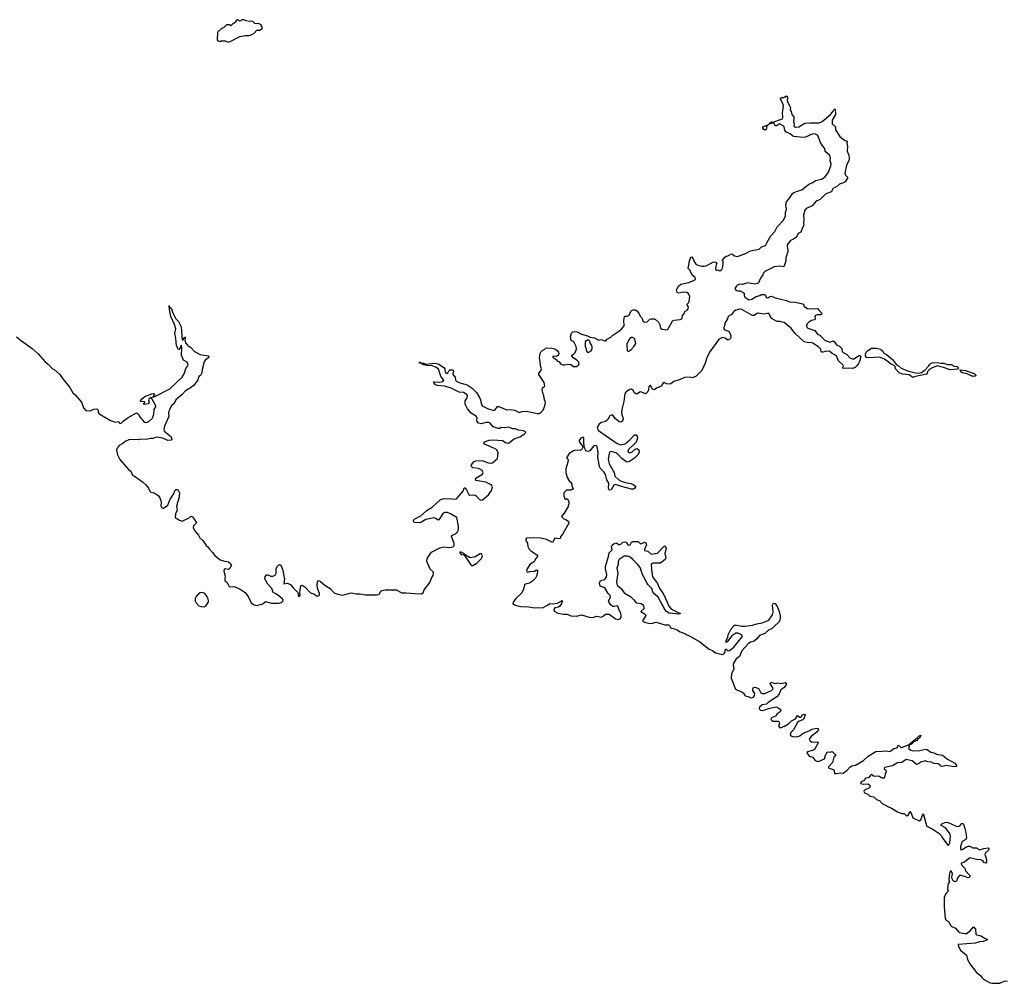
# Model space of a CAD drawing. Extents: x 2494118 to 2687960, y 757339 to 915227.
# Tile 83 of 256: x 2569651 to 2583239, y 799586 to 812882. Entities that reach past the tile are written whole.
import ezdxf

# ---------------------------------------------------------------- set-up
doc = ezdxf.new("R2010")
doc.units = 0

msp = doc.modelspace()

# ---------------------------------------------------------------- linework, layer by layer
at = {"layer": '0CON20XD'}
for points in [[(2572535, 812573), (2572566, 812584), (2572688, 812652), (2572767, 812663), (2572815, 812663), (2572855, 812678), (2572885, 812698), (2572925, 812740), (2572965, 812740), (2572998, 812762), (2573000, 812775), (2572990, 812785), (2572988, 812808), (2572956, 812826), (2572895, 812830), (2572865, 812860), (2572825, 812857), (2572775, 812868), (2572745, 812882), (2572718, 812882), (2572704, 812866), (2572685, 812860), (2572655, 812880), (2572645, 812878), (2572623, 812847), (2572605, 812830), (2572595, 812830), (2572565, 812800), (2572545, 812810), (2572505, 812810), (2572465, 812770), (2572435, 812760), (2572405, 812730), (2572390, 812725), (2572382, 812705), (2572378, 812605), (2572385, 812592), (2572415, 812582), (2572425, 812590), (2572485, 812590), (2572535, 812573)], [(2576874, 807714), (2576862, 807778), (2576865, 807800), (2576875, 807810), (2576885, 807810), (2576896, 807825), (2576887, 807875), (2576814, 807986), (2576816, 808005), (2576841, 808035), (2576852, 808065), (2576838, 808105), (2576835, 808165), (2576823, 808215), (2576835, 808275), (2576848, 808305), (2576856, 808315), (2576896, 808334), (2576915, 808353), (2576995, 808351), (2577035, 808339), (2577068, 808318), (2577087, 808295), (2577092, 808275), (2577081, 808249), (2577054, 808236), (2577015, 808240), (2577008, 808235), (2577010, 808225), (2577055, 808192), (2577067, 808177), (2577095, 808162), (2577112, 808135), (2577145, 808118), (2577175, 808118), (2577215, 808128), (2577255, 808123), (2577295, 808097), (2577333, 808097), (2577364, 808116), (2577370, 808135), (2577366, 808155), (2577335, 808189), (2577287, 808217), (2577270, 808245), (2577270, 808255), (2577295, 808268), (2577315, 808292), (2577333, 808335), (2577332, 808375), (2577310, 808410), (2577298, 808438), (2577260, 808455), (2577254, 808505), (2577265, 808557), (2577283, 808575), (2577305, 808581), (2577346, 808576), (2577405, 808543), (2577489, 808519), (2577523, 808503), (2577585, 808492), (2577625, 808468), (2577645, 808462), (2577675, 808468), (2577725, 808450), (2577738, 808452), (2577757, 808473), (2577808, 808502), (2577835, 808528), (2577949, 808601), (2577992, 808658), (2577986, 808734), (2577998, 808785), (2578005, 808792), (2578035, 808792), (2578055, 808800), (2578095, 808872), (2578115, 808881), (2578145, 808880), (2578166, 808866), (2578193, 808835), (2578213, 808793), (2578235, 808770), (2578252, 808725), (2578275, 808710), (2578310, 808715), (2578345, 808750), (2578365, 808757), (2578405, 808757), (2578425, 808747), (2578465, 808707), (2578484, 808674), (2578496, 808626), (2578515, 808610), (2578585, 808602), (2578600, 808615), (2578607, 808635), (2578665, 808730), (2578685, 808738), (2578766, 808744), (2578795, 808760), (2578800, 808805), (2578815, 808820), (2578828, 808855), (2578860, 808875), (2578878, 808895), (2578879, 808919), (2578860, 808945), (2578860, 808955), (2578880, 808975), (2578888, 808995), (2578897, 809065), (2578882, 809105), (2578858, 809118), (2578805, 809121), (2578745, 809108), (2578725, 809120), (2578717, 809153), (2578744, 809205), (2578775, 809234), (2578885, 809257), (2578965, 809290), (2578975, 809300), (2578971, 809325), (2578934, 809354), (2578916, 809385), (2578905, 809420), (2578878, 809448), (2578894, 809555), (2578913, 809607), (2578925, 809609), (2578945, 809583), (2578963, 809535), (2578981, 809511), (2579010, 809495), (2579065, 809480), (2579095, 809480), (2579135, 809492), (2579225, 809542), (2579256, 809536), (2579270, 809515), (2579258, 809485), (2579253, 809435), (2579266, 809424), (2579285, 809432), (2579315, 809418), (2579340, 809435), (2579351, 809455), (2579360, 809505), (2579360, 809545), (2579350, 809555), (2579350, 809565), (2579382, 809605), (2579402, 809618), (2579425, 809624), (2579475, 809651), (2579494, 809644), (2579515, 809622), (2579555, 809616), (2579668, 809655), (2579735, 809691), (2579858, 809715), (2579890, 809750), (2579945, 809767), (2579960, 809805), (2580019, 809901), (2580071, 809959), (2580105, 810025), (2580192, 810118), (2580217, 810175), (2580218, 810222), (2580232, 810268), (2580223, 810325), (2580233, 810367), (2580281, 810425), (2580315, 810485), (2580335, 810498), (2580385, 810515), (2580445, 810536), (2580542, 810615), (2580595, 810636), (2580635, 810663), (2580715, 810680), (2580765, 810715), (2580813, 810777), (2580846, 810864), (2580849, 810895), (2580836, 810935), (2580839, 810975), (2580825, 811015), (2580768, 811065), (2580764, 811105), (2580730, 811140), (2580698, 811195), (2580672, 811275), (2580660, 811290), (2580635, 811301), (2580595, 811307), (2580495, 811263), (2580465, 811257), (2580335, 811271), (2580315, 811279), (2580285, 811309), (2580224, 811334), (2580210, 811360), (2580199, 811405), (2580186, 811416), (2580135, 811447), (2580095, 811418), (2580076, 811416), (2580065, 811452), (2580055, 811463), (2580025, 811448), (2579992, 811442), (2580005, 811460), (2580025, 811471), (2580045, 811470), (2580180, 811515), (2580183, 811535), (2580177, 811603), (2580188, 811652), (2580190, 811695), (2580177, 811735), (2580150, 811785), (2580150, 811795), (2580165, 811808), (2580195, 811810), (2580205, 811820), (2580225, 811820), (2580235, 811830), (2580245, 811820), (2580248, 811805), (2580241, 811765), (2580281, 811685), (2580286, 811664), (2580282, 811635), (2580297, 811615), (2580307, 811575), (2580332, 811542), (2580336, 811515), (2580331, 811475), (2580338, 811445), (2580334, 811415), (2580355, 811401), (2580404, 811406), (2580485, 811454), (2580555, 811461), (2580685, 811461), (2580725, 811476), (2580841, 811575), (2580878, 811622), (2580885, 811640), (2580895, 811650), (2580905, 811650), (2580909, 811575), (2580864, 811496), (2580863, 811445), (2580908, 811405), (2580907, 811365), (2580971, 811271), (2581035, 811220), (2581068, 811205), (2581064, 811175), (2581073, 811135), (2581069, 811069), (2581092, 811015), (2581099, 810965), (2581091, 810935), (2581059, 810875), (2581040, 810765), (2581048, 810735), (2581078, 810705), (2581041, 810645), (2581005, 810625), (2580965, 810612), (2580925, 810575), (2580885, 810561), (2580869, 810545), (2580852, 810505), (2580775, 810479), (2580697, 810403), (2580643, 810377), (2580588, 810315), (2580570, 810305), (2580504, 810275), (2580487, 810255), (2580467, 810185), (2580474, 810125), (2580466, 810075), (2580473, 810045), (2580453, 810015), (2580429, 809951), (2580395, 809931), (2580381, 809899), (2580356, 809874), (2580328, 809852), (2580289, 809835), (2580244, 809775), (2580240, 809755), (2580253, 809705), (2580251, 809685), (2580226, 809595), (2580222, 809555), (2580195, 809470), (2580135, 809483), (2580065, 809474), (2579933, 809407), (2579920, 809395), (2579905, 809360), (2579872, 809315), (2579845, 809250), (2579835, 809242), (2579795, 809232), (2579695, 809250), (2579625, 809230), (2579585, 809231), (2579555, 809219), (2579539, 809201), (2579521, 809175), (2579535, 809151), (2579555, 809142), (2579592, 809142), (2579635, 809120), (2579647, 809107), (2579649, 809075), (2579660, 809055), (2579715, 809019), (2579753, 809025), (2579816, 809064), (2579864, 809076), (2579885, 809089), (2579925, 809091), (2579943, 809083), (2579953, 809055), (2579965, 809045), (2579983, 809047), (2580005, 809064), (2580025, 809066), (2580075, 809046), (2580235, 809006), (2580275, 808988), (2580355, 808983), (2580455, 808964), (2580466, 808955), (2580475, 808923), (2580525, 808897), (2580625, 808891), (2580667, 808897), (2580678, 808875), (2580720, 808835), (2580716, 808815), (2580701, 808809), (2580655, 808812), (2580635, 808803), (2580626, 808785), (2580628, 808752), (2580621, 808739), (2580580, 808730), (2580535, 808704), (2580516, 808685), (2580511, 808665), (2580515, 808642), (2580528, 808628), (2580623, 808593), (2580663, 808545), (2580691, 808531), (2580765, 808454), (2580835, 808431), (2580875, 808449), (2580891, 808441), (2580925, 808394), (2580965, 808376), (2580998, 808345), (2581002, 808305), (2581015, 808289), (2581064, 808264), (2581105, 808218), (2581155, 808198), (2581235, 808247), (2581245, 808247), (2581257, 808235), (2581239, 808165), (2581225, 808137), (2581205, 808105), (2581179, 808081), (2581150, 808070), (2581085, 808076), (2581019, 808069), (2581007, 808077), (2581018, 808105), (2581014, 808115), (2580952, 808175), (2580924, 808245), (2580865, 808275), (2580825, 808308), (2580765, 808303), (2580735, 808294), (2580723, 808293), (2580711, 808301), (2580706, 808335), (2580681, 808365), (2580595, 808417), (2580575, 808426), (2580535, 808423), (2580475, 808436), (2580354, 808554), (2580295, 808632), (2580262, 808652), (2580202, 808705), (2580175, 808707), (2580145, 808720), (2580105, 808720), (2580034, 808754), (2580020, 808765), (2579994, 808824), (2579984, 808834), (2579925, 808819), (2579835, 808831), (2579787, 808803), (2579765, 808802), (2579745, 808808), (2579615, 808883), (2579585, 808887), (2579536, 808875), (2579506, 808855), (2579476, 808814), (2579440, 808795), (2579425, 808780), (2579417, 808753), (2579382, 808695), (2579377, 808653), (2579364, 808625), (2579378, 808605), (2579433, 808583), (2579448, 808565), (2579463, 808525), (2579467, 808505), (2579460, 808485), (2579445, 808470), (2579425, 808462), (2579385, 808487), (2579355, 808495), (2579322, 808485), (2579296, 808465), (2579170, 808295), (2579133, 808215), (2579112, 808145), (2579066, 808044), (2578988, 807965), (2578938, 807942), (2578905, 807949), (2578825, 807947), (2578765, 807919), (2578678, 807892), (2578635, 807860), (2578615, 807852), (2578576, 807856), (2578545, 807874), (2578528, 807862), (2578502, 807825), (2578440, 807800), (2578405, 807775), (2578383, 807785), (2578356, 807835), (2578345, 807834), (2578331, 807819), (2578327, 807775), (2578314, 807745)], [(2579935, 811360), (2579914, 811374), (2579907, 811387), (2579908, 811405), (2579988, 811438), (2579963, 811417), (2579952, 811368), (2579945, 811362), (2579935, 811360)], [(2570418, 807705), (2570504, 807605), (2570532, 807525), (2570562, 807492), (2570625, 807484), (2570675, 807510), (2570714, 807514), (2570732, 807495), (2570733, 807463), (2570748, 807445), (2570905, 807352), (2570975, 807328), (2571018, 807338), (2571035, 807311), (2571050, 807315), (2571077, 807343), (2571148, 807392), (2571265, 807459), (2571285, 807446), (2571311, 807401), (2571368, 807328), (2571395, 807323), (2571432, 807338), (2571483, 807385), (2571503, 807437), (2571509, 807505), (2571531, 807539), (2571531, 807555), (2571501, 807605), (2571465, 807667), (2571432, 807645), (2571428, 807635), (2571439, 807605), (2571429, 807581), (2571364, 807574), (2571362, 807585), (2571378, 807595), (2571380, 807610), (2571313, 807613), (2571337, 807653), (2571379, 807681), (2571475, 807721), (2571503, 807723), (2571512, 807715), (2571508, 807702), (2571482, 807675), (2571505, 807677), (2571725, 807791), (2571895, 807952), (2571927, 808003), (2571945, 808070), (2571971, 808105), (2571974, 808125), (2571961, 808155), (2571914, 808184), (2571885, 808252), (2571889, 808345), (2571885, 808390), (2571875, 808380), (2571857, 808333), (2571845, 808329), (2571839, 808335), (2571814, 808385), (2571804, 808485), (2571794, 808555), (2571806, 808615), (2571788, 808678), (2571739, 808785), (2571724, 808855), (2571716, 808927), (2571715, 808940), (2571716, 808927), (2571745, 808897), (2571759, 808849), (2571806, 808755), (2571845, 808718), (2571878, 808645), (2571895, 808460), (2571909, 808471), (2571925, 808500), (2571935, 808500), (2571936, 808484), (2571928, 808465), (2571938, 808425), (2571972, 808385), (2572015, 808360), (2572062, 808302), (2572144, 808264), (2572250, 808245), (2572263, 808235), (2572255, 808217), (2572212, 808185), (2572198, 808162), (2572170, 808055), (2572165, 808010), (2572146, 807974), (2572125, 807958), (2572108, 807915), (2572052, 807828), (2571936, 807755), (2571895, 807712), (2571805, 807635), (2571783, 807585), (2571745, 807555), (2571717, 807505), (2571707, 807457), (2571710, 807405), (2571648, 807275), (2571639, 807225), (2571644, 807204), (2571705, 807160), (2571740, 807125), (2571750, 807095), (2571745, 807080), (2571695, 807078), (2571625, 807110), (2571535, 807123), (2571495, 807104), (2571455, 807102), (2571395, 807089), (2571315, 807093), (2571285, 807084), (2571165, 807088), (2571109, 807061), (2571073, 807035), (2571024, 807006), (2570995, 806970), (2570986, 806945), (2571000, 806880), (2571035, 806815), (2571155, 806678), (2571185, 806653), (2571203, 806605), (2571345, 806507), (2571394, 806464), (2571427, 806417), (2571446, 806375), (2571462, 806365), (2571505, 806354), (2571564, 806315), (2571583, 806285), (2571598, 806245), (2571603, 806225), (2571599, 806175), (2571614, 806145), (2571635, 806144), (2571695, 806185), (2571721, 806255), (2571745, 806296), (2571776, 806334), (2571795, 806390), (2571808, 806402), (2571835, 806400), (2571857, 806355), (2571854, 806296), (2571834, 806236), (2571813, 806165), (2571826, 806114), (2571801, 806065), (2571795, 806012), (2571855, 805978), (2571895, 805964), (2571990, 806010), (2572015, 806030), (2572035, 806023), (2572089, 805945), (2572086, 805934), (2572050, 805900), (2572044, 805875), (2572064, 805834), (2572118, 805768), (2572135, 805735), (2572177, 805697), (2572225, 805627), (2572248, 805608), (2572269, 805575), (2572312, 805532), (2572345, 805489), (2572419, 805429), (2572465, 805414), (2572532, 805402), (2572564, 805375), (2572573, 805355), (2572545, 805303), (2572526, 805294), (2572485, 805304), (2572472, 805298), (2572469, 805275), (2572488, 805205), (2572480, 805165), (2572482, 805145), (2572515, 805115), (2572543, 805063), (2572555, 805058), (2572595, 805062), (2572625, 805055), (2572695, 805023), (2572765, 804977), (2572811, 804915), (2572844, 804834), (2572885, 804806), (2572925, 804797), (2573005, 804822), (2573045, 804855), (2573125, 804833), (2573225, 804833), (2573258, 804842), (2573282, 804858), (2573286, 804875), (2573274, 804895), (2573195, 804954), (2573149, 804979), (2573131, 805035), (2573075, 805093), (2573036, 805165), (2573040, 805200), (2573055, 805220), (2573075, 805221), (2573115, 805206), (2573145, 805206), (2573175, 805218), (2573190, 805245), (2573190, 805305), (2573211, 805345), (2573235, 805365), (2573257, 805357), (2573282, 805285), (2573290, 805225), (2573306, 805165), (2573295, 805099), (2573345, 805109), (2573395, 805082), (2573423, 805043), (2573483, 804985), (2573492, 804965), (2573492, 804935), (2573503, 804925), (2573520, 804935), (2573517, 804977), (2573525, 805053), (2573535, 805075), (2573545, 805079), (2573585, 805058), (2573665, 804974), (2573709, 804959), (2573755, 804926), (2573784, 804935), (2573790, 804945), (2573790, 804965), (2573766, 805025), (2573758, 805075), (2573762, 805125), (2573775, 805146), (2573800, 805135), (2573869, 805075), (2573934, 805034), (2573995, 804970), (2574095, 804942), (2574125, 804945), (2574225, 804976), (2574295, 804961), (2574345, 804962), (2574425, 804946), (2574574, 804946), (2574614, 804956), (2574636, 804995), (2574649, 805005), (2574695, 805017), (2574845, 805016), (2574924, 804974), (2574985, 804975), (2575105, 804963), (2575198, 804962), (2575218, 804972), (2575232, 805015), (2575311, 805115), (2575339, 805185), (2575358, 805215), (2575360, 805250), (2575355, 805265), (2575315, 805301), (2575271, 805405), (2575268, 805425), (2575279, 805455), (2575335, 805536), (2575449, 805595), (2575505, 805610), (2575575, 805599), (2575615, 805604), (2575637, 805613), (2575648, 805632), (2575648, 805655), (2575612, 805758), (2575615, 805766), (2575665, 805790), (2575694, 805815), (2575705, 805845), (2575708, 805895), (2575683, 806015), (2575598, 806065), (2575555, 806081), (2575518, 806082), (2575495, 806072), (2575435, 805980), (2575425, 805977), (2575395, 806001), (2575365, 806008), (2575255, 805984), (2575185, 805946), (2575165, 805941), (2575100, 805945), (2575089, 805955), (2575086, 805975), (2575106, 805995), (2575185, 806038), (2575275, 806114), (2575345, 806155), (2575455, 806259), (2575485, 806270), (2575583, 806277), (2575645, 806267), (2575678, 806272), (2575771, 806379), (2575785, 806423), (2575795, 806421), (2575819, 806395), (2575855, 806320), (2575905, 806324), (2575935, 806320), (2575951, 806311), (2575995, 806262), (2576015, 806254), (2576039, 806255), (2576119, 806325), (2576162, 806385), (2576175, 806435), (2576166, 806455), (2576147, 806467), (2576083, 806503), (2575945, 806525), (2575941, 806545), (2575946, 806555), (2576037, 806613), (2576048, 806635), (2576028, 806665), (2575985, 806691), (2575905, 806697), (2575884, 806715), (2575881, 806735), (2575924, 806785), (2575945, 806795), (2576035, 806800), (2576115, 806769), (2576155, 806761), (2576175, 806767), (2576244, 806826), (2576254, 806905), (2576238, 806945), (2576205, 806967), (2576065, 807025), (2576056, 807035), (2576065, 807056), (2576128, 807082), (2576186, 807084), (2576315, 807077), (2576364, 807044), (2576395, 807037), (2576475, 807100), (2576555, 807127), (2576615, 807165), (2576634, 807185), (2576632, 807195), (2576605, 807211), (2576535, 807220), (2576495, 807237), (2576455, 807239), (2576395, 807260), (2576345, 807250), (2576295, 807253), (2576275, 807242), (2576255, 807240), (2576185, 807266), (2576145, 807315), (2576125, 807325), (2576085, 807326), (2576025, 807307), (2575985, 807315), (2575960, 807345), (2575965, 807385), (2575957, 807405), (2575881, 807455), (2575833, 807515), (2575797, 807575), (2575798, 807625), (2575828, 807665), (2575829, 807695), (2575822, 807712), (2575775, 807740), (2575715, 807745), (2575677, 807763), (2575605, 807798), (2575515, 807825), (2575415, 807833), (2575389, 807845), (2575371, 807865), (2575364, 807886), (2575445, 807883), (2575485, 807892), (2575506, 807905), (2575461, 807965), (2575431, 808061), (2575395, 808088), (2575345, 808107), (2575315, 808111), (2575295, 808104), (2575225, 808118), (2575208, 808125), (2575192, 808142), (2575172, 808145), (2575162, 808155), (2575175, 808156), (2575202, 808142), (2575225, 808142), (2575255, 808130), (2575385, 808142), (2575425, 808134), (2575505, 808084), (2575516, 808065), (2575525, 808021), (2575545, 808002), (2575561, 808009), (2575572, 808038), (2575585, 808053), (2575625, 808050), (2575639, 808035), (2575640, 808025), (2575629, 808005), (2575629, 807985), (2575661, 807951), (2575666, 807915), (2575676, 807896), (2575725, 807871), (2575825, 807844), (2575895, 807796), (2575956, 807736), (2575997, 807667), (2576011, 807635), (2576018, 807585), (2576035, 807556), (2576105, 807517), (2576195, 807492), (2576211, 807499), (2576245, 807543), (2576265, 807547), (2576375, 807498), (2576415, 807504), (2576486, 807495), (2576545, 807461), (2576585, 807478), (2576615, 807480), (2576665, 807477), (2576795, 807447), (2576820, 807450), (2576849, 807465), (2576874, 807495), (2576900, 807555), (2576906, 807605), (2576894, 807635), (2576886, 807695), (2576874, 807714)], [(2569606, 808506), (2569675, 808452), (2569825, 808346), (2569905, 808271), (2570002, 808162), (2570049, 808125), (2570105, 808066), (2570126, 808055), (2570205, 807987), (2570247, 807925), (2570343, 807805), (2570385, 807735), (2570418, 807705)], [(2577505, 808293), (2577538, 808315), (2577552, 808345), (2577552, 808365), (2577547, 808387), (2577522, 808425), (2577518, 808448), (2577505, 808460), (2577485, 808460), (2577475, 808450), (2577465, 808450), (2577454, 808436), (2577453, 808375), (2577470, 808345), (2577468, 808325), (2577478, 808305), (2577490, 808295), (2577505, 808293)], [(2578045, 808308), (2578055, 808310), (2578100, 808335), (2578108, 808355), (2578133, 808377), (2578152, 808415), (2578142, 808475), (2578128, 808488), (2578106, 808496), (2578094, 808496), (2578072, 808485), (2578057, 808465), (2578029, 808405), (2578033, 808315), (2578045, 808308)], [(2581975, 807944), (2581925, 807982), (2581835, 807993), (2581789, 808009), (2581739, 808065), (2581732, 808095), (2581721, 808111), (2581678, 808128), (2581585, 808199), (2581515, 808224), (2581365, 808216), (2581339, 808219), (2581324, 808244), (2581323, 808265), (2581334, 808295), (2581355, 808319), (2581405, 808348), (2581475, 808348), (2581530, 808335), (2581557, 808315), (2581575, 808282), (2581614, 808264), (2581695, 808193), (2581752, 808122), (2581775, 808112), (2581815, 808073), (2581902, 808035), (2582011, 808011), (2582065, 808007), (2582095, 808016), (2582147, 808053), (2582195, 808108), (2582212, 808128), (2582242, 808148), (2582265, 808154), (2582335, 808149), (2582365, 808141), (2582405, 808144), (2582455, 808126), (2582504, 808124), (2582545, 808101), (2582586, 808096), (2582600, 808085), (2582603, 808065), (2582599, 808061), (2582492, 808052), (2582415, 808080), (2582315, 808104), (2582245, 808079), (2582201, 808049), (2582180, 808030), (2582176, 808004), (2582167, 807993), (2582015, 807960), (2581975, 807944)], [(2582805, 807957), (2582735, 807992), (2582661, 808011), (2582640, 808025), (2582628, 808045), (2582635, 808050), (2582705, 808040), (2582825, 808000), (2582850, 807975), (2582835, 807963), (2582805, 807957)], [(2578314, 807745), (2578301, 807729), (2578285, 807722), (2578225, 807746), (2578205, 807743), (2578175, 807722), (2578155, 807721), (2578135, 807732), (2578115, 807768), (2578095, 807785), (2578070, 807780), (2578025, 807754), (2578003, 807725), (2577986, 807615), (2577959, 807505), (2577957, 807455), (2577981, 807375), (2577969, 807341), (2577945, 807331), (2577920, 807340), (2577870, 807380), (2577838, 807425), (2577825, 807431), (2577797, 807415), (2577766, 807364), (2577735, 807338), (2577675, 807322), (2577645, 807298), (2577628, 807272), (2577621, 807245), (2577639, 807215), (2577895, 807035), (2577945, 807016), (2578005, 807032), (2578071, 807085), (2578134, 807156), (2578160, 807155), (2578172, 807132), (2578176, 807106), (2578158, 807055), (2578050, 806945), (2578042, 806925), (2578055, 806911), (2578085, 806910), (2578105, 806919), (2578145, 806957), (2578174, 806964), (2578197, 806947), (2578202, 806915), (2578187, 806883), (2578137, 806833), (2578065, 806788), (2578035, 806779), (2578015, 806785), (2577959, 806829), (2577905, 806885), (2577876, 806905), (2577815, 806924), (2577792, 806915), (2577784, 806895), (2577774, 806816), (2577786, 806755), (2577853, 806635), (2577866, 806586), (2577920, 806535), (2577951, 806515), (2578005, 806497), (2578085, 806482), (2578117, 806467), (2578150, 806445), (2578151, 806435), (2578135, 806412), (2578115, 806403), (2578095, 806404), (2577955, 806442), (2577875, 806470), (2577851, 806459), (2577815, 806395), (2577795, 806390), (2577785, 806396), (2577778, 806415), (2577781, 806485), (2577753, 806535), (2577735, 806605), (2577710, 806645), (2577662, 806695), (2577653, 806715), (2577630, 806845), (2577632, 806905), (2577622, 806995), (2577605, 807005), (2577575, 807000), (2577518, 806932), (2577495, 806923), (2577475, 806929), (2577458, 806948), (2577446, 806975), (2577437, 807037), (2577434, 807114), (2577425, 807124), (2577395, 807108), (2577372, 807075), (2577378, 807055), (2577421, 806995), (2577413, 806955), (2577385, 806940), (2577325, 806942), (2577295, 806933), (2577236, 806895), (2577202, 806845), (2577202, 806832), (2577218, 806815), (2577217, 806777), (2577187, 806685), (2577187, 806635), (2577208, 806565), (2577235, 806520), (2577260, 806495), (2577260, 806485), (2577270, 806475), (2577270, 806445), (2577290, 806415), (2577278, 806402), (2577265, 806400), (2577255, 806390), (2577195, 806390), (2577160, 806355), (2577160, 806305), (2577170, 806295), (2577170, 806275), (2577185, 806260), (2577195, 806270), (2577205, 806270), (2577218, 806258), (2577220, 806245), (2577230, 806235), (2577230, 806195), (2577220, 806185), (2577218, 806165), (2577166, 806074), (2577130, 806025), (2577160, 805995), (2577187, 805987), (2577220, 805965), (2577230, 805955), (2577228, 805935), (2577152, 805795), (2577114, 805746), (2577110, 805725), (2577091, 805719), (2577035, 805726), (2577005, 805669), (2576919, 805709), (2576845, 805729), (2576729, 805731), (2576645, 805728), (2576638, 805715), (2576638, 805695), (2576657, 805657), (2576663, 805615), (2576681, 805575), (2576703, 805555), (2576783, 805505), (2576797, 805485), (2576796, 805474), (2576769, 805445), (2576750, 805400), (2576692, 805365), (2576652, 805305), (2576644, 805275), (2576648, 805265), (2576665, 805257), (2576693, 805267), (2576755, 805275), (2576775, 805286), (2576795, 805286), (2576798, 805275), (2576787, 805215), (2576768, 805175), (2576727, 805133), (2576685, 805107), (2576631, 805095), (2576616, 805085), (2576602, 805025), (2576581, 804975), (2576500, 804895), (2576462, 804845), (2576456, 804826), (2576465, 804815), (2576505, 804799), (2576565, 804785), (2576675, 804780), (2576757, 804767), (2576795, 804773), (2576865, 804768), (2576937, 804803), (2576965, 804827), (2577005, 804823), (2577075, 804830), (2577136, 804866), (2577138, 804855), (2577127, 804825), (2577105, 804788), (2577085, 804776), (2577038, 804765), (2577024, 804745), (2577025, 804719), (2577078, 804695), (2577155, 804680), (2577205, 804680), (2577255, 804655), (2577335, 804653), (2577405, 804669), (2577510, 804640), (2577555, 804633), (2577615, 804650), (2577675, 804639), (2577705, 804652), (2577735, 804680), (2577785, 804678), (2577875, 804615), (2577905, 804608), (2577938, 804615), (2577950, 804635), (2577952, 804655), (2577945, 804695), (2577923, 804733), (2577905, 804791), (2577895, 804795), (2577855, 804785), (2577835, 804787), (2577813, 804803), (2577787, 804835), (2577777, 804865), (2577803, 804915), (2577801, 804935), (2577770, 804965), (2577725, 805045), (2577660, 805065), (2577652, 805105), (2577667, 805143), (2577725, 805158), (2577747, 805195), (2577753, 805225), (2577733, 805303), (2577733, 805337), (2577776, 805475), (2577786, 805524), (2577828, 805565), (2577819, 805615), (2577828, 805632), (2577857, 805653), (2577885, 805662), (2577925, 805635), (2577945, 805645), (2577975, 805675), (2577995, 805678), (2578021, 805671), (2578042, 805635), (2578065, 805630), (2578077, 805635), (2578094, 805675), (2578113, 805683), (2578184, 805684), (2578215, 805654), (2578225, 805651), (2578275, 805672), (2578294, 805665), (2578302, 805635), (2578274, 805575), (2578275, 805556), (2578318, 805548), (2578365, 805508), (2578451, 805519), (2578538, 805612), (2578555, 805621), (2578565, 805615), (2578574, 805585), (2578556, 805515), (2578566, 805455), (2578557, 805433), (2578495, 805382), (2578395, 805384), (2578373, 805377), (2578365, 805365), (2578368, 805295), (2578385, 805194), (2578451, 805101), (2578478, 805045), (2578536, 804955), (2578584, 804845), (2578609, 804789), (2578638, 804758), (2578665, 804737), (2578733, 804703), (2578767, 804695), (2578767, 804685), (2578745, 804681), (2578615, 804693), (2578577, 804717), (2578553, 804743), (2578464, 804915), (2578395, 804975), (2578375, 805035), (2578324, 805084), (2578299, 805119), (2578243, 805235), (2578218, 805315), (2578180, 805365), (2578114, 805435), (2578075, 805464), (2578045, 805479), (2577995, 805479), (2577925, 805435), (2577911, 805405), (2577908, 805365), (2577893, 805315), (2577895, 805293), (2577905, 805245), (2577886, 805125), (2577890, 805095), (2577900, 805075), (2577950, 805035), (2577995, 804974), (2578082, 804925), (2578127, 804877), (2578152, 804842), (2578165, 804834), (2578229, 804825), (2578245, 804815), (2578259, 804795), (2578266, 804775), (2578262, 804755), (2578221, 804715), (2578275, 804685), (2578291, 804665), (2578289, 804651), (2578251, 804595), (2578249, 804585), (2578256, 804576), (2578285, 804564), (2578352, 804552), (2578386, 804554), (2578435, 804568), (2578555, 804534), (2578605, 804533), (2578619, 804525), (2578632, 804495), (2578645, 804487), (2578689, 804479), (2578730, 804460), (2578765, 804435), (2578832, 804412), (2578859, 804395), (2578887, 804387), (2579039, 804299), (2579166, 804195), (2579210, 804180), (2579255, 804148), (2579285, 804135), (2579349, 804121), (2579377, 804143), (2579395, 804201), (2579425, 804172), (2579445, 804178), (2579505, 804225), (2579622, 804365), (2579622, 804385), (2579611, 804395), (2579565, 804417), (2579535, 804418), (2579478, 804382), (2579415, 804297), (2579399, 804289), (2579399, 804315), (2579422, 804358), (2579428, 804395), (2579470, 804475), (2579505, 804517), (2579525, 804530), (2579615, 804516), (2579664, 804514), (2579765, 804527), (2579825, 804548), (2579895, 804559), (2579989, 804595), (2580042, 804668), (2580047, 804705), (2580040, 804805), (2580055, 804833), (2580075, 804826), (2580103, 804785), (2580133, 804715), (2580146, 804655), (2580146, 804625), (2580140, 804595), (2580121, 804565), (2580025, 804478), (2579985, 804458), (2579935, 804412), (2579862, 804385), (2579825, 804339), (2579785, 804307), (2579735, 804295), (2579705, 804270), (2579618, 804175), (2579585, 804096), (2579539, 804065), (2579500, 804005), (2579496, 803975), (2579507, 803923), (2579475, 803856), (2579469, 803795), (2579530, 803645), (2579555, 803629), (2579616, 803606), (2579638, 803588), (2579661, 803551), (2579705, 803544), (2579743, 803523), (2579776, 803535), (2579791, 803555), (2579796, 803585), (2579770, 803625), (2579767, 803645), (2579775, 803664), (2579788, 803672), (2579815, 803667), (2579849, 803649), (2579879, 803595), (2579895, 803584), (2579935, 803584), (2580025, 803628), (2580045, 803645), (2580047, 803655), (2580007, 803725), (2580015, 803742), (2580075, 803722), (2580115, 803734), (2580155, 803723), (2580216, 803736), (2580234, 803725), (2580228, 803705), (2580197, 803663), (2580153, 803635), (2580132, 803575), (2580100, 803540), (2579980, 803460), (2579955, 803437), (2579895, 803428), (2579860, 803395), (2579856, 803375), (2579875, 803356), (2579905, 803352), (2579985, 803380), (2580085, 803402), (2580105, 803397), (2580147, 803367), (2580155, 803355), (2580146, 803334), (2580105, 803302), (2580080, 803270), (2580035, 803252), (2580017, 803235), (2580025, 803215), (2580045, 803204), (2580113, 803203), (2580133, 803195), (2580138, 803175), (2580122, 803135), (2580135, 803115), (2580145, 803113), (2580205, 803135), (2580260, 803165), (2580301, 803209), (2580355, 803235), (2580385, 803282), (2580415, 803258), (2580431, 803259), (2580443, 803273)], [(2575891, 805351), (2575905, 805353), (2575959, 805385), (2576025, 805449), (2576038, 805485), (2576025, 805513), (2576005, 805512), (2575935, 805470), (2575869, 805459), (2575791, 805501), (2575779, 805515), (2575745, 805535), (2575723, 805537), (2575723, 805525), (2575745, 805504), (2575779, 805499), (2575790, 805490), (2575875, 805360), (2575891, 805351)], [(2572195, 804782), (2572223, 804797), (2572250, 804840), (2572255, 804855), (2572250, 804890), (2572239, 804919), (2572205, 804963), (2572175, 804977), (2572144, 804976), (2572118, 804962), (2572087, 804923), (2572072, 804895), (2572071, 804865), (2572085, 804835), (2572123, 804795), (2572155, 804783), (2572195, 804782)], [(2580443, 803273), (2580455, 803296), (2580475, 803300), (2580490, 803295), (2580473, 803235), (2580458, 803222), (2580408, 803205), (2580385, 803185), (2580328, 803082), (2580293, 803045), (2580285, 803015), (2580295, 803002), (2580335, 802985), (2580385, 802990), (2580415, 803002), (2580461, 803039), (2580545, 803070), (2580585, 803093), (2580645, 803107), (2580670, 803100), (2580673, 803085), (2580641, 803045), (2580570, 802985), (2580548, 802955), (2580556, 802935), (2580581, 802915), (2580655, 802918), (2580666, 802915), (2580669, 802905), (2580619, 802811), (2580594, 802796), (2580525, 802780), (2580515, 802765), (2580545, 802722), (2580595, 802705), (2580625, 802667), (2580653, 802653), (2580665, 802648), (2580685, 802650), (2580758, 802685), (2580771, 802735), (2580795, 802773), (2580805, 802778), (2580835, 802775), (2580865, 802783), (2580905, 802745), (2580912, 802728), (2580888, 802705), (2580867, 802633), (2580813, 802575), (2580812, 802562), (2580817, 802555), (2580865, 802542), (2580889, 802529), (2580895, 802481), (2580925, 802480), (2580975, 802490), (2581015, 802486), (2581065, 802520), (2581105, 802568), (2581135, 802585), (2581185, 802597), (2581295, 802659), (2581358, 802722), (2581464, 802785), (2581555, 802787), (2581605, 802795), (2581655, 802786), (2581675, 802793), (2581715, 802824), (2581758, 802835), (2581775, 802872), (2581785, 802869), (2581811, 802841), (2581825, 802838), (2581927, 802883), (2581947, 802905), (2582038, 802972), (2582065, 803000), (2582088, 803008), (2582075, 802975), (2582046, 802954), (2582033, 802935), (2581992, 802918), (2581960, 802885), (2581932, 802878), (2581916, 802825), (2581951, 802801), (2581985, 802793), (2582075, 802799), (2582155, 802818), (2582175, 802811), (2582225, 802775), (2582267, 802767), (2582305, 802746), (2582385, 802735), (2582457, 802677), (2582555, 802622), (2582584, 802585), (2582574, 802576), (2582545, 802573), (2582435, 802589), (2582379, 802579), (2582365, 802583), (2582355, 802595), (2582326, 802615), (2582265, 802618), (2582235, 802636), (2582185, 802640), (2582145, 802655), (2582085, 802636), (2582045, 802611), (2582025, 802607), (2581965, 802655), (2581885, 802674), (2581826, 802634), (2581765, 802628), (2581695, 802586), (2581587, 802565), (2581580, 802555), (2581582, 802545), (2581605, 802525), (2581610, 802505), (2581595, 802472), (2581585, 802430), (2581574, 802416), (2581549, 802415), (2581505, 802442), (2581441, 802441), (2581405, 802465), (2581395, 802464), (2581365, 802423), (2581322, 802418), (2581306, 802384), (2581265, 802366), (2581254, 802345), (2581295, 802335), (2581355, 802338), (2581380, 802325), (2581388, 802305), (2581378, 802285), (2581366, 802274), (2581335, 802263), (2581305, 802245), (2581298, 802235), (2581310, 802215), (2581355, 802195), (2581385, 802168), (2581437, 802157), (2581475, 802123), (2581518, 802108), (2581555, 802069), (2581632, 802025), (2581684, 802004), (2581765, 801951), (2581825, 801930), (2581858, 801928), (2581878, 801905), (2581895, 801898), (2581915, 801910), (2581935, 801956), (2581955, 801932), (2581975, 801867), (2582065, 801827), (2582089, 801841), (2582108, 801905), (2582125, 801926), (2582128, 801895), (2582166, 801765), (2582186, 801745), (2582253, 801713), (2582341, 801651), (2582366, 801626), (2582392, 801582), (2582465, 801489), (2582475, 801498), (2582485, 801522), (2582498, 801615), (2582487, 801655), (2582425, 801732), (2582368, 801765), (2582366, 801775), (2582376, 801785), (2582416, 801804), (2582445, 801808), (2582495, 801792), (2582575, 801753), (2582602, 801748), (2582625, 801758), (2582651, 801789), (2582665, 801792), (2582675, 801782), (2582694, 801724), (2582709, 801665), (2582718, 801592), (2582710, 801570), (2582665, 801549), (2582653, 801535), (2582635, 801471), (2582635, 801430), (2582655, 801432), (2582715, 801469), (2582745, 801480), (2582765, 801477), (2582803, 801455), (2582855, 801456), (2582895, 801427), (2582955, 801448), (2583017, 801457), (2583026, 801446), (2583020, 801425), (2582978, 801385), (2582969, 801365), (2582994, 801295), (2582992, 801258), (2582985, 801245), (2582965, 801249), (2582943, 801275), (2582915, 801291), (2582854, 801294), (2582765, 801318), (2582691, 801259), (2582645, 801244), (2582642, 801235), (2582651, 801215), (2582695, 801175), (2582705, 801138), (2582763, 801075), (2582763, 801057), (2582754, 801046), (2582735, 801042), (2582695, 801061), (2582625, 801079), (2582595, 801042), (2582577, 800993), (2582565, 800987), (2582549, 800989), (2582531, 801001), (2582517, 801027), (2582516, 801055), (2582523, 801095), (2582519, 801115), (2582505, 801135), (2582492, 801135), (2582477, 801075), (2582475, 801015), (2582482, 800985), (2582465, 800961), (2582458, 800935), (2582457, 800885), (2582464, 800855), (2582425, 800814), (2582411, 800771), (2582409, 800645), (2582422, 800475), (2582435, 800456), (2582469, 800439), (2582505, 800376), (2582565, 800345), (2582615, 800289), (2582695, 800271), (2582715, 800275), (2582771, 800315), (2582815, 800366), (2582839, 800335), (2582846, 800266), (2582854, 800255), (2582920, 800240), (2582965, 800209), (2583004, 800195), (2582999, 800181), (2582945, 800162), (2582895, 800158), (2582835, 800141), (2582608, 800122), (2582602, 800115), (2582605, 800095), (2582634, 800045), (2582691, 799995), (2582716, 799975), (2582730, 799915), (2582765, 799855), (2582855, 799735), (2582911, 799695), (2582933, 799663), (2582953, 799645), (2583045, 799594), (2583075, 799586), (2583175, 799589), (2583235, 799614), (2583285, 799622)]]:
    msp.add_lwpolyline(points, dxfattribs=at)

doc.saveas('drawing.dxf')
